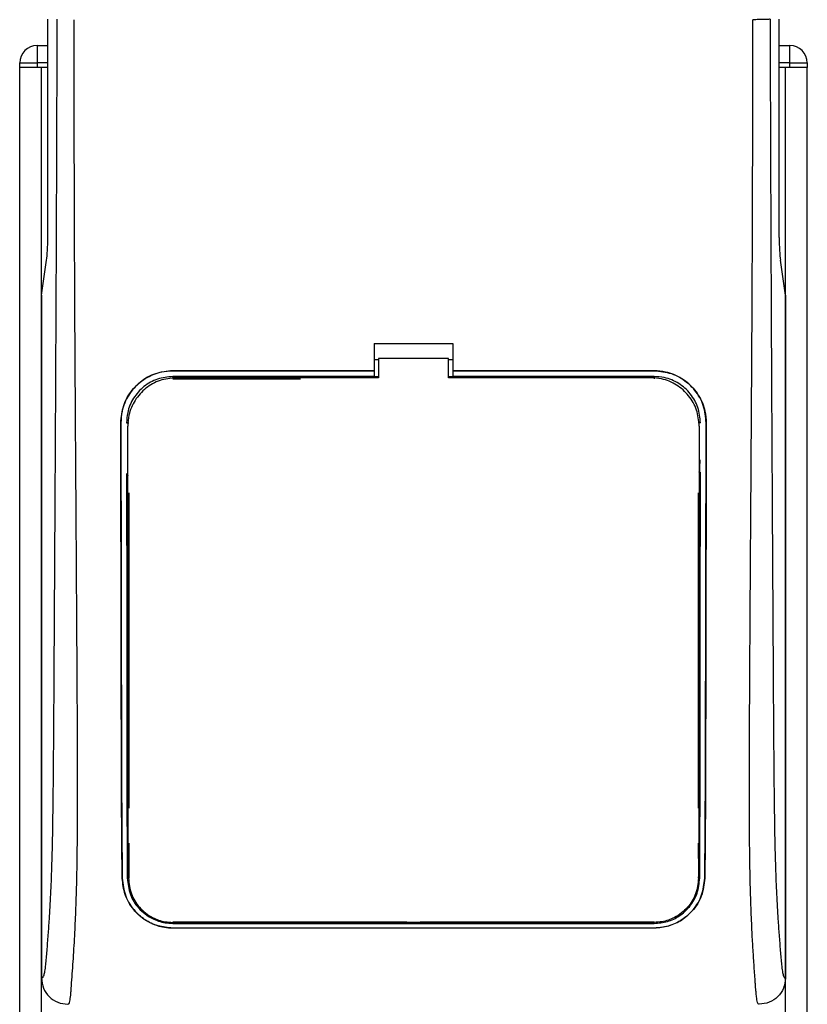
# Model space of a CAD drawing. Header units: millimetres. Extents: x -535 to 1155, y 0 to 326.
# Tile 19 of 116: x -411 to -386, y 197 to 228. Entities that reach past the tile are written whole.
import ezdxf

# ---------------------------------------------------------------- set-up
doc = ezdxf.new("R2010")
doc.units = ezdxf.units.MM

msp = doc.modelspace()

# ---------------------------------------------------------------- linework, layer by layer
at = {"color": 7, "linetype": 'Continuous', "lineweight": 25}
for p, q in [((-410.0693, 221.0166), (-410.0693, 227.8085)), ((-387.3033, 221.0166), (-387.3033, 227.8085)), ((-410.3983, 226.9914), (-410.3983, 226.4467)), ((-410.3983, 226.9914), (-410.0693, 226.9914)), ((-387.3033, 226.9914), (-386.9742, 226.9914)), ((-386.9742, 226.4467), (-386.9742, 226.9914)), ((-410.943, 226.3105), (-410.943, 226.4467)), ((-410.943, 226.4467), (-410.3983, 226.4467)), ((-410.3983, 226.4467), (-410.3983, 226.3105)), ((-410.0693, 226.4467), (-410.3983, 226.4467)), ((-386.9742, 226.4467), (-387.3033, 226.4467)), ((-386.9742, 226.3105), (-386.9742, 226.4467)), ((-386.9742, 226.4467), (-386.4294, 226.4467)), ((-386.4294, 226.4467), (-386.4294, 226.3105)), ((-410.9431, 152.4973), (-410.9431, 226.3105)), ((-410.3983, 226.3105), (-410.943, 226.3105)), ((-410.3188, 226.3105), (-410.3983, 226.3105)), ((-410.2622, 226.3105), (-410.3188, 226.3105)), ((-410.0693, 226.3105), (-410.2622, 226.3105)), ((-410.2622, 152.4997), (-410.2622, 226.3105)), ((-387.1105, 226.3105), (-387.3033, 226.3105)), ((-387.0539, 226.3105), (-387.1105, 226.3105)), ((-387.1105, 152.4997), (-387.1105, 226.3105)), ((-386.9742, 226.3105), (-387.0539, 226.3105)), ((-386.4294, 226.3105), (-386.9742, 226.3105)), ((-386.4295, 152.4973), (-386.4295, 226.3105)), ((-410.2622, 219.2288), (-410.104, 220.3164)), ((-387.1105, 219.2288), (-387.2687, 220.3164)), ((-410.2622, 219.2288), (-410.2622, 197.9837)), ((-387.1105, 219.2288), (-387.1105, 197.9837)), ((-399.912, 217.7214), (-397.4607, 217.7214)), ((-399.912, 217.7214), (-399.912, 216.875)), ((-397.4607, 217.7214), (-397.4607, 216.875)), ((-399.912, 217.2268), (-399.7758, 217.2268)), ((-399.7758, 217.2553), (-399.7758, 216.6554)), ((-397.5968, 217.2553), (-399.7758, 217.2553)), ((-397.5968, 216.6554), (-397.5968, 217.2553)), ((-397.5968, 217.2268), (-397.4607, 217.2268)), ((-399.912, 216.875), (-406.1766, 216.875)), ((-406.1766, 216.8727), (-406.1766, 216.875)), ((-406.1766, 216.8727), (-399.912, 216.8727)), ((-399.912, 216.8727), (-399.912, 216.875)), ((-399.912, 216.8686), (-399.912, 216.6938)), ((-391.1961, 216.875), (-397.4607, 216.875)), ((-397.4607, 216.8727), (-397.4607, 216.875)), ((-397.4607, 216.8727), (-391.1961, 216.8727)), ((-397.4607, 216.8686), (-397.4607, 216.6938)), ((-391.1961, 216.8727), (-391.1961, 216.875)), ((-399.912, 216.6938), (-406.1766, 216.6938)), ((-406.1766, 216.6938), (-406.1766, 216.6235)), ((-406.1766, 216.6235), (-402.2061, 216.6235)), ((-399.912, 216.6938), (-399.912, 216.6821)), ((-399.7758, 216.6821), (-399.912, 216.6821)), ((-397.4607, 216.6821), (-397.5968, 216.6821)), ((-391.2923, 216.6554), (-397.5968, 216.6554)), ((-391.1961, 216.6938), (-397.4607, 216.6938)), ((-397.4607, 216.6938), (-397.4607, 216.6821)), ((-391.1961, 216.6938), (-391.1961, 216.6235)), ((-407.7946, 215.252), (-407.7969, 215.252)), ((-407.6171, 215.2521), (-407.548, 215.2521)), ((-407.5785, 215.1544), (-407.5786, 215.152)), ((-389.7556, 215.2521), (-389.8247, 215.2521)), ((-389.7955, 215.2186), (-389.7956, 215.2212)), ((-389.794, 215.152), (-389.7941, 215.1544)), ((-389.5781, 215.252), (-389.5757, 215.252)), ((-407.5772, 213.6299), (-407.5772, 213.6159)), ((-389.7954, 213.724), (-389.7954, 213.7248)), ((-407.548, 213.0729), (-407.548, 203.2674)), ((-389.8247, 213.0729), (-389.8247, 203.2674)), ((-407.548, 202.1779), (-407.548, 201.0887)), ((-389.8247, 202.1779), (-389.8247, 201.7042)), ((-389.8139, 202.0528), (-389.8129, 201.7874)), ((-407.7501, 201.0877), (-407.7527, 201.0877)), ((-389.8162, 201.089), (-389.8153, 201.1366)), ((-389.6225, 201.0877), (-389.62, 201.0877)), ((-398.8906, 199.7173), (-406.1766, 199.7173)), ((-398.8906, 199.7173), (-398.8692, 199.6959)), ((-398.8692, 199.7168), (-398.8692, 199.6959)), ((-398.5034, 199.6959), (-398.8692, 199.6959)), ((-398.5034, 199.6959), (-398.4821, 199.7173)), ((-398.5034, 199.6959), (-398.5034, 199.7169)), ((-391.1961, 199.7173), (-398.4821, 199.7173)), ((-391.1961, 199.6833), (-391.1961, 199.7173)), ((-406.1766, 199.6833), (-391.1961, 199.6833)), ((-406.1766, 199.5422), (-391.1961, 199.5422)), ((-406.1766, 199.5422), (-406.1766, 199.5393)), ((-391.1961, 199.5393), (-406.1766, 199.5393)), ((-391.1961, 199.5422), (-391.1961, 199.5393))]:
    msp.add_line(p, q, dxfattribs=at)
at = {"color": 7, "linetype": 'Continuous', "lineweight": 25, "flags": 128}
msp.add_lwpolyline([(-399.7758, 216.6554), (-404.6363, 216.6554), (-406.0804, 216.6554)], dxfattribs=at)
at = {"color": 7, "linetype": 'Continuous', "lineweight": 25}
for centre, start, end in [((-410.3983, 226.4467), 90, 180), ((-386.9742, 226.4467), 360, 90)]:
    msp.add_arc(centre, 0.5447, start, end, dxfattribs=at)
for centre, start_param, end_param in [((-410.1408, 221.0166), 3.6830742, 4.712389), ((-387.2318, 221.0166), 1.5707963, 2.6001111)]:
    msp.add_ellipse(centre, major_axis=(0, 0.8171), ratio=0.0874887, start_param=start_param, end_param=end_param, dxfattribs=at)
for points, knots in [([(-409.7852, 227.8085), (-409.7871, 227.0741), (-409.791, 225.5805), (-409.7987, 223.3034), (-409.8078, 220.9863), (-409.8178, 218.7556), (-409.8281, 216.6389), (-409.836, 215.1256), (-409.8415, 214.1107), (-409.8444, 213.5878), (-409.8473, 213.0549), (-409.8504, 212.5119), (-409.8535, 211.9588), (-409.8567, 211.4042), (-409.8601, 210.8182), (-409.8639, 210.1706), (-409.8683, 209.423), (-409.8733, 208.5754), (-409.8787, 207.6669), (-409.8846, 206.6592), (-409.8914, 205.5752), (-409.9001, 204.4191), (-409.9115, 203.3273), (-409.9276, 202.3271), (-409.9505, 201.4228), (-409.9843, 200.5761), (-410.024, 199.8867), (-410.0641, 199.3114), (-410.1011, 198.8442), (-410.1336, 198.4421), (-410.1652, 198.1841), (-410.1895, 198.0772), (-410.2099, 198.0243), (-410.2265, 197.9978), (-410.2441, 197.9838), (-410.2561, 197.9837), (-410.2622, 197.9837)], [0, 0, 0, 0, 0.0694688, 0.1412908, 0.2154694, 0.2887805, 0.3524933, 0.4159279, 0.4321232, 0.4486368, 0.4654688, 0.4826193, 0.5000881, 0.5178753, 0.535169, 0.5556239, 0.5792402, 0.6060176, 0.6359563, 0.6653451, 0.7015159, 0.7387188, 0.7750553, 0.8054444, 0.8348007, 0.8638698, 0.8931347, 0.9126927, 0.9334716, 0.9528765, 0.9643483, 0.9751988, 0.9808952, 0.9869973, 0.9933587, 1, 1, 1, 1]), ([(-409.442, 197.1665), (-409.4344, 197.1686), (-409.418, 197.1731), (-409.3963, 197.2166), (-409.3724, 197.3132), (-409.3545, 197.4588), (-409.3384, 197.6514), (-409.3223, 197.8771), (-409.299, 198.207), (-409.2713, 198.5927), (-409.2466, 198.9866), (-409.2184, 199.4986), (-409.1895, 200.159), (-409.164, 201.0325), (-409.1473, 202.0617), (-409.1423, 202.8793), (-409.1409, 203.4288), (-409.1406, 203.6454), (-409.1404, 203.8724), (-409.1405, 204.1104), (-409.1408, 204.3602), (-409.1413, 204.6223), (-409.1425, 205.0782), (-409.1451, 205.7654), (-409.1501, 206.804), (-409.1575, 208.0887), (-409.1673, 209.6636), (-409.1751, 210.8711), (-409.1803, 211.6388), (-409.1819, 211.8886), (-409.1838, 212.1624), (-409.1858, 212.4608), (-409.188, 212.7847), (-409.1903, 213.1348), (-409.1928, 213.512), (-409.1966, 214.087), (-409.2018, 214.8714), (-409.2078, 215.8166), (-409.2146, 216.9188), (-409.2213, 218.0758), (-409.2282, 219.3893), (-409.2359, 221.0841), (-409.2426, 223.1835), (-409.246, 225.5535), (-409.2436, 227.0707), (-409.2425, 227.7934)], [0, 0, 0, 0, 0.0096542, 0.0208078, 0.0310614, 0.0469563, 0.0536308, 0.0633217, 0.0794479, 0.0951343, 0.1109881, 0.1264164, 0.1539415, 0.1824827, 0.2141215, 0.2517397, 0.2580776, 0.2647064, 0.2716453, 0.2789144, 0.286535, 0.2945296, 0.3029217, 0.3282576, 0.3573626, 0.3978345, 0.4456197, 0.5012524, 0.508145, 0.5157448, 0.5240728, 0.5331513, 0.5430039, 0.5536554, 0.5651318, 0.5774599, 0.6061763, 0.6367725, 0.6637765, 0.7068295, 0.7424198, 0.7836985, 0.8615591, 0.9340514, 1, 1, 1, 1]), ([(-387.9307, 197.1665), (-387.9388, 197.1689), (-387.9549, 197.1737), (-387.9769, 197.2185), (-387.9934, 197.2853), (-388.0054, 197.3608), (-388.0141, 197.4305), (-388.022, 197.5074), (-388.0296, 197.5951), (-388.0378, 197.6997), (-388.0546, 197.938), (-388.0834, 198.3346), (-388.1184, 198.8517), (-388.1521, 199.4506), (-388.1832, 200.1589), (-388.2099, 201.0736), (-388.2265, 202.1612), (-388.2323, 203.2576), (-388.2324, 204.32), (-388.2294, 205.3848), (-388.2247, 206.3966), (-388.2198, 207.2951), (-388.216, 207.9374), (-388.2125, 208.5159), (-388.2093, 209.0414), (-388.2058, 209.5937), (-388.2021, 210.173), (-388.1981, 210.7797), (-388.1938, 211.4296), (-388.1888, 212.1804), (-388.1826, 213.0961), (-388.1751, 214.231), (-388.167, 215.471), (-388.1587, 216.8062), (-388.1514, 218.0758), (-388.1445, 219.3767), (-388.1379, 220.8129), (-388.1321, 222.4399), (-388.1281, 224.239), (-388.127, 226.0148), (-388.1291, 227.21), (-388.1302, 227.7934)], [0, 0, 0, 0, 0.0104006, 0.0208067, 0.0310612, 0.036141, 0.0414568, 0.0469849, 0.0510796, 0.056575, 0.0633541, 0.0847782, 0.105784, 0.1264425, 0.1539665, 0.182507, 0.218273, 0.2569262, 0.2837155, 0.3157391, 0.3543398, 0.3761823, 0.3978259, 0.4130257, 0.4290268, 0.4458407, 0.463478, 0.4819485, 0.5012617, 0.522846, 0.5505367, 0.5849047, 0.6264984, 0.6637819, 0.7068338, 0.7424241, 0.7825584, 0.8379434, 0.8909388, 0.9467661, 1, 1, 1, 1]), ([(-387.5875, 227.8085), (-387.5999, 227.8067), (-387.6257, 227.803), (-387.7539, 227.798), (-387.9304, 227.7945), (-388.0652, 227.7938), (-388.1302, 227.7934)], [0, 0, 0, 0, 0.2412015, 0.5, 0.7587985, 1, 1, 1, 1]), ([(-387.5875, 227.8085), (-387.5856, 227.0741), (-387.5817, 225.5805), (-387.5739, 223.3034), (-387.5648, 220.9863), (-387.5549, 218.7556), (-387.5446, 216.6389), (-387.5366, 215.1256), (-387.5311, 214.1107), (-387.5283, 213.5878), (-387.5253, 213.0549), (-387.5223, 212.5119), (-387.5191, 211.9588), (-387.5159, 211.4042), (-387.5125, 210.8182), (-387.5088, 210.1706), (-387.5044, 209.423), (-387.4994, 208.5754), (-387.494, 207.6669), (-387.488, 206.6592), (-387.4812, 205.5752), (-387.4726, 204.4191), (-387.4612, 203.3273), (-387.4451, 202.3271), (-387.4222, 201.4228), (-387.3884, 200.5761), (-387.3487, 199.8867), (-387.3086, 199.3114), (-387.2715, 198.8442), (-387.2391, 198.4421), (-387.2075, 198.1841), (-387.1831, 198.0772), (-387.1628, 198.0243), (-387.1462, 197.9978), (-387.1286, 197.9838), (-387.1166, 197.9837), (-387.1105, 197.9837)], [0, 0, 0, 0, 0.06946876, 0.14129082, 0.21546943, 0.28878046, 0.35249328, 0.41592792, 0.43212319, 0.44863682, 0.46546884, 0.48261925, 0.50008806, 0.51787528, 0.53516899, 0.55562395, 0.57924015, 0.60601761, 0.63595633, 0.6653451, 0.70151587, 0.73871879, 0.77505525, 0.80544439, 0.8348007, 0.86386977, 0.89313471, 0.91269266, 0.93347159, 0.95287654, 0.9643483, 0.97519881, 0.98089522, 0.9869973, 0.99335869, 1, 1, 1, 1]), ([(-407.7969, 215.252), (-407.7793, 215.4343), (-407.7441, 215.799), (-407.4651, 216.2854), (-407.0538, 216.6526), (-406.5977, 216.8473), (-406.2963, 216.8672), (-406.1766, 216.875)], [0, 0, 0, 0, 0.214756, 0.4295143, 0.6442271, 0.8587058, 1, 1, 1, 1]), ([(-406.1766, 216.8727), (-406.3583, 216.8548), (-406.7218, 216.8191), (-407.2062, 216.5406), (-407.5721, 216.1309), (-407.7671, 215.675), (-407.7867, 215.3729), (-407.7946, 215.252)], [0, 0, 0, 0, 0.2141477, 0.4282923, 0.6424642, 0.8569099, 1, 1, 1, 1]), ([(-391.1961, 216.875), (-391.0141, 216.8572), (-390.6501, 216.8214), (-390.1649, 216.5426), (-389.7984, 216.132), (-389.6032, 215.6754), (-389.5836, 215.3729), (-389.5757, 215.252)], [0, 0, 0, 0, 0.2141189, 0.4282319, 0.6425718, 0.8570972, 1, 1, 1, 1]), ([(-389.5781, 215.252), (-389.5957, 215.434), (-389.6309, 215.7982), (-389.9095, 216.2837), (-390.32, 216.6504), (-390.7754, 216.8449), (-391.0765, 216.8648), (-391.1961, 216.8727)], [0, 0, 0, 0, 0.2147655, 0.4295374, 0.6440783, 0.8586034, 1, 1, 1, 1]), ([(-406.1766, 216.6938), (-406.3384, 216.6779), (-406.662, 216.6461), (-407.0934, 216.3982), (-407.4192, 216.0333), (-407.5925, 215.6278), (-407.6101, 215.3593), (-407.6171, 215.2521)], [0, 0, 0, 0, 0.2142689, 0.4285342, 0.6429053, 0.8575037, 1, 1, 1, 1]), ([(-406.0804, 216.6554), (-406.2485, 216.6388), (-406.5848, 216.6058), (-407.0332, 216.3481), (-407.372, 215.9687), (-407.5528, 215.5464), (-407.5712, 215.2664), (-407.5785, 215.1544)], [0, 0, 0, 0, 0.2139939, 0.4279801, 0.6421801, 0.8568088, 1, 1, 1, 1]), ([(-389.7941, 215.1544), (-389.8106, 215.3233), (-389.8435, 215.6611), (-390.1023, 216.1113), (-390.4833, 216.4508), (-390.9046, 216.63), (-391.1824, 216.6482), (-391.2923, 216.6554)], [0, 0, 0, 0, 0.21516442, 0.43033682, 0.64528255, 0.85978468, 1, 1, 1, 1]), ([(-389.7556, 215.2521), (-389.7714, 215.4142), (-389.803, 215.7384), (-390.0514, 216.1706), (-390.4173, 216.4967), (-390.8224, 216.6693), (-391.09, 216.6869), (-391.1961, 216.6938)], [0, 0, 0, 0, 0.2148934, 0.4297913, 0.6445612, 0.8590927, 1, 1, 1, 1]), ([(-407.7527, 201.0877), (-407.7566, 201.4279), (-407.7643, 202.1088), (-407.7728, 203.54), (-407.7799, 206.0391), (-407.7873, 210.0701), (-407.7934, 213.3685), (-407.7969, 215.252)], [0, 0, 0, 0, 0.0751699, 0.150462, 0.304718, 0.60298, 1, 1, 1, 1]), ([(-407.7946, 215.252), (-407.7908, 213.2684), (-407.7845, 209.9112), (-407.7772, 205.8643), (-407.77, 203.4579), (-407.7616, 202.0853), (-407.754, 201.4201), (-407.7501, 201.0877)], [0, 0, 0, 0, 0.4180712, 0.7075966, 0.852695, 0.9264081, 1, 1, 1, 1]), ([(-407.5565, 201.089), (-407.5591, 201.5791), (-407.5642, 202.5586), (-407.5674, 204.0854), (-407.5701, 206.1254), (-407.5735, 209.8173), (-407.5765, 212.998), (-407.5785, 215.1544)], [0, 0, 0, 0, 0.1083274, 0.2164885, 0.3247596, 0.5422232, 1, 1, 1, 1]), ([(-407.5764, 215.2355), (-407.5764, 215.2352), (-407.5765, 215.2343), (-407.5765, 215.2334), (-407.5765, 215.2329)], [0, 0, 0, 0, 0.4098683, 1, 1, 1, 1]), ([(-389.7941, 215.1544), (-389.7946, 214.6719), (-389.7968, 212.1292), (-389.8003, 208.5077), (-389.8041, 204.828), (-389.808, 202.6606), (-389.8134, 201.6122), (-389.8162, 201.089)], [0, 0, 0, 0, 0.1024093, 0.5397036, 0.7685195, 0.8845003, 1, 1, 1, 1]), ([(-389.6225, 201.0877), (-389.6188, 201.4071), (-389.6114, 202.0464), (-389.603, 203.3918), (-389.5957, 205.7446), (-389.5883, 209.8182), (-389.582, 213.2014), (-389.5781, 215.252)], [0, 0, 0, 0, 0.07077185, 0.14164915, 0.28693077, 0.56781152, 1, 1, 1, 1]), ([(-389.5757, 215.252), (-389.5795, 213.2446), (-389.5858, 209.8756), (-389.5932, 205.8229), (-389.6004, 203.4378), (-389.6087, 202.0777), (-389.6162, 201.4175), (-389.62, 201.0877)], [0, 0, 0, 0, 0.4231486, 0.7101933, 0.8540502, 0.92708, 1, 1, 1, 1]), ([(-389.7703, 213.1303), (-389.7703, 213.1726), (-389.77, 213.4544), (-389.7697, 213.7789), (-389.7695, 214.0612), (-389.7694, 214.1039)], [0, 0, 0, 0, 0.1302944, 0.8683508, 1, 1, 1, 1]), ([(-407.6156, 213.6777), (-407.6137, 211.8382), (-407.6112, 209.4015), (-407.6091, 206.3621), (-407.6076, 204.5713), (-407.6042, 202.7874), (-407.5979, 201.6536), (-407.5948, 201.0887)], [0, 0, 0, 0, 0.43585657, 0.57735135, 0.71940837, 0.86021707, 1, 1, 1, 1]), ([(-389.7779, 201.0887), (-389.776, 201.4086), (-389.7723, 202.0488), (-389.7681, 203.3961), (-389.7638, 206.1073), (-389.7608, 209.668), (-389.7581, 212.5371), (-389.757, 213.7157)], [0, 0, 0, 0, 0.0794459, 0.1590104, 0.3220944, 0.7215247, 1, 1, 1, 1]), ([(-407.6024, 213.1303), (-407.6011, 213.1458), (-407.599, 213.1739), (-407.5836, 213.1974), (-407.5767, 213.208)], [0, 0, 0, 0, 0.5522823, 1, 1, 1, 1]), ([(-389.7959, 213.208), (-389.789, 213.1974), (-389.7737, 213.1738), (-389.7715, 213.1457), (-389.7703, 213.1303)], [0, 0, 0, 0, 0.4502438, 1, 1, 1, 1]), ([(-407.591, 203.2225), (-407.5909, 203.1797), (-407.5901, 202.8861), (-407.5891, 202.5511), (-407.588, 202.2614), (-407.5879, 202.2194)], [0, 0, 0, 0, 0.12747188, 0.87343808, 1, 1, 1, 1]), ([(-407.5649, 203.1439), (-407.5724, 203.1558), (-407.5876, 203.1799), (-407.5898, 203.2082), (-407.591, 203.2225)], [0, 0, 0, 0, 0.4944975, 1, 1, 1, 1]), ([(-389.7817, 203.2225), (-389.783, 203.207), (-389.7853, 203.1789), (-389.8008, 203.1554), (-389.8078, 203.145)], [0, 0, 0, 0, 0.5542198, 1, 1, 1, 1]), ([(-389.7848, 202.2194), (-389.7846, 202.2614), (-389.7836, 202.5511), (-389.7825, 202.8861), (-389.7818, 203.1797), (-389.7817, 203.2225)], [0, 0, 0, 0, 0.1265619, 0.8725281, 1, 1, 1, 1]), ([(-407.5879, 202.2194), (-407.5867, 202.2352), (-407.5846, 202.2634), (-407.569, 202.287), (-407.5622, 202.2973)], [0, 0, 0, 0, 0.5629471, 1, 1, 1, 1]), ([(-389.8106, 202.2984), (-389.8035, 202.2872), (-389.7881, 202.2631), (-389.786, 202.2347), (-389.7848, 202.2194)], [0, 0, 0, 0, 0.4617529, 1, 1, 1, 1]), ([(-406.1766, 199.5393), (-406.3332, 199.5531), (-406.646, 199.5805), (-407.0702, 199.79), (-407.43, 200.1152), (-407.6933, 200.5581), (-407.7332, 200.9141), (-407.7527, 201.0877)], [0, 0, 0, 0, 0.1807078, 0.360827, 0.556526, 0.7836648, 1, 1, 1, 1]), ([(-407.7501, 201.0877), (-407.7271, 200.8984), (-407.6811, 200.5201), (-407.3685, 200.0359), (-406.9404, 199.7055), (-406.5087, 199.5589), (-406.2645, 199.5466), (-406.1766, 199.5422)], [0, 0, 0, 0, 0.2365487, 0.4727119, 0.7174649, 0.8983429, 1, 1, 1, 1]), ([(-407.5948, 201.0887), (-407.5751, 200.9172), (-407.5358, 200.5745), (-407.2552, 200.134), (-406.8686, 199.8328), (-406.4788, 199.6987), (-406.2567, 199.6874), (-406.1766, 199.6833)], [0, 0, 0, 0, 0.2367389, 0.4731609, 0.7156251, 0.8974721, 1, 1, 1, 1]), ([(-407.5565, 201.089), (-407.5379, 200.9242), (-407.5006, 200.5936), (-407.2323, 200.1642), (-406.8593, 199.8667), (-406.4776, 199.7314), (-406.2576, 199.7194), (-406.1766, 199.715)], [0, 0, 0, 0, 0.2332261, 0.4679531, 0.7101047, 0.8933472, 1, 1, 1, 1]), ([(-389.8162, 201.089), (-389.8348, 200.9243), (-389.872, 200.5938), (-390.1402, 200.1645), (-390.5132, 199.8669), (-390.8949, 199.7316), (-391.115, 199.7196), (-391.1961, 199.7151)], [0, 0, 0, 0, 0.2331651, 0.4678451, 0.7099916, 0.8932536, 1, 1, 1, 1]), ([(-391.1961, 199.6833), (-391.0547, 199.6958), (-390.7724, 199.7207), (-390.3898, 199.9108), (-390.0667, 200.2048), (-389.8294, 200.6066), (-389.7949, 200.9293), (-389.7779, 201.0887)], [0, 0, 0, 0, 0.180351, 0.3601287, 0.5547883, 0.7800179, 1, 1, 1, 1]), ([(-391.1961, 199.5422), (-391.0404, 199.5558), (-390.7297, 199.5829), (-390.3081, 199.79), (-389.9492, 200.1117), (-389.6834, 200.5535), (-389.6426, 200.9115), (-389.6225, 201.0877)], [0, 0, 0, 0, 0.1793861, 0.358168, 0.5528021, 0.7799891, 1, 1, 1, 1]), ([(-389.62, 201.0877), (-389.6429, 200.8986), (-389.6887, 200.5208), (-390.0001, 200.0365), (-390.4276, 199.7049), (-390.8601, 199.5565), (-391.1069, 199.5439), (-391.1961, 199.5393)], [0, 0, 0, 0, 0.235699, 0.4710252, 0.7142029, 0.8967791, 1, 1, 1, 1]), ([(-406.1766, 199.715), (-405.6626, 199.7152), (-403.0925, 199.7162), (-398.099, 199.7176), (-393.6195, 199.716), (-391.1961, 199.7151)], [0, 0, 0, 0, 0.1029377, 0.5146887, 1, 1, 1, 1]), ([(-410.2622, 197.9837), (-410.2498, 197.8764), (-410.2251, 197.662), (-410.0351, 197.392), (-409.7642, 197.2034), (-409.5495, 197.1788), (-409.442, 197.1665)], [0, 0, 0, 0, 0.2499447, 0.4997361, 0.7494229, 1, 1, 1, 1]), ([(-387.1105, 197.9837), (-387.1229, 197.8764), (-387.1476, 197.662), (-387.3375, 197.392), (-387.6085, 197.2034), (-387.8232, 197.1788), (-387.9307, 197.1665)], [0, 0, 0, 0, 0.2499447, 0.4997361, 0.7494229, 1, 1, 1, 1])]:
    msp.add_open_spline(points, degree=3, knots=knots, dxfattribs=at)

doc.saveas('drawing.dxf')
